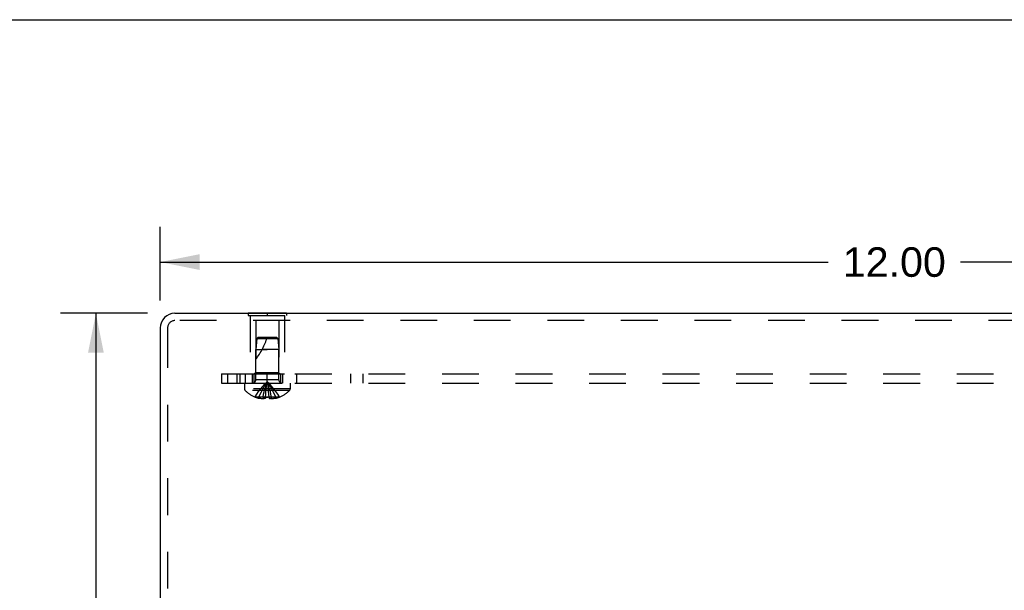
# Model space of a CAD drawing. Header units: inches. Extents: x 0 to 54.6, y 0 to 35.4.
# Tile 5 of 19: x 10.9 to 18.9, y 30.7 to 35.4. Entities that reach past the tile are written whole.
import ezdxf

# ---------------------------------------------------------------- set-up
doc = ezdxf.new("R2010")
doc.units = ezdxf.units.IN
doc.header["$LTSCALE"] = 3.005357
doc.header["$MEASUREMENT"] = 0
doc.linetypes.add('HIDDEN', pattern=[0.2, 0.1, -0.1])
doc.layers.get('0').update_dxf_attribs({"linetype": 'CONTINUOUS'})
for name, color, linetype in [('DEFAULT_2', 8, 'HIDDEN'), ('DIMENSIONS', 7, 'CONTINUOUS'), ('SUBPANEL', 7, 'CONTINUOUS')]:
    doc.layers.add(name, color=color, linetype=linetype)
doc.styles.get("Standard").update_dxf_attribs({"font": 'arial.ttf'})
doc.dimstyles.new('DIMSTYLE_1', dxfattribs={"dimtxt": 0.241071, "dimasz": 0.321429, "dimexe": 0.09, "dimexo": 0.07, "dimgap": 0.0375, "dimtad": 0, "dimtih": 1, "dimtoh": 1, "dimzin": 4, "dimdsep": 46, "dimtxsty": 'Standard', "dimblk": '_FILLED', "dimblk1": '_FILLED', "dimblk2": '_FILLED', "dimcen": 0.09, "dimadec": 3, "dimazin": 1, "dimtfac": 1, "dimtdec": 3, "dimtofl": 0, "dimtmove": 0, "dimatfit": 3, "dimldrblk": '_FILLED', "dimfxl": 0, "dimtolj": 1, "dimtzin": 4, "dimarcsym": 0})

# ---------------------------------------------------------------- blocks, each defined once
blk = doc.blocks.new('_FILLED')
at = {"color": 0, "linetype": 'ByBlock'}
blk.add_solid([(0, 0), (-1, 0.2), (-1, -0.2)], dxfattribs=at)
blk = doc.blocks.new('*D3')
at = {"layer": 'DIMENSIONS', "color": 2, "linetype": 'Continuous'}
for p, q in [((12.0499, 33.0629), (12.0499, 33.6657)), ((24.0499, 33.0629), (24.0499, 33.6657)), ((12.0499, 33.3764), (17.5081, 33.3764)), ((24.0499, 33.3764), (18.5916, 33.3764))]:
    blk.add_line(p, q, dxfattribs=at)
at = {"layer": 'DIMENSIONS', "color": 2, "linetype": 'Continuous', "xscale": 0.3214285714, "yscale": 0.3214285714, "zscale": 0.3214285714, "rotation": 180}
blk.add_blockref('_FILLED', (12.0499, 33.3764), dxfattribs=at)
at = {"layer": 'DIMENSIONS', "color": 2, "linetype": 'Continuous', "xscale": 0.3214285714, "yscale": 0.3214285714, "zscale": 0.3214285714}
blk.add_blockref('_FILLED', (24.0499, 33.3764), dxfattribs=at)
at = {"layer": 'DIMENSIONS', "color": 2, "linetype": 'Continuous', "insert": (18.0499, 33.497), "char_height": 0.24107, "width": 0.842406, "attachment_point": 2, "line_spacing_factor": 0.9}
blk.add_mtext('12.00', dxfattribs=at)
blk = doc.blocks.new('*D4')
at = {"layer": 'DIMENSIONS', "color": 2, "linetype": 'Continuous'}
for p, q in [((11.9449, 32.9579), (11.2348, 32.9579)), ((11.524, 32.9579), (11.524, 30.1988)), ((11.524, 26.9576), (11.524, 29.7167)), ((12.1787, 26.9576), (11.2348, 26.9576))]:
    blk.add_line(p, q, dxfattribs=at)
at = {"layer": 'DIMENSIONS', "color": 2, "linetype": 'Continuous', "xscale": 0.3214285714, "yscale": 0.3214285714, "zscale": 0.3214285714}
for p, rotation in [((11.524, 32.9579), 90), ((11.524, 26.9576), 270)]:
    blk.add_blockref('_FILLED', p, dxfattribs=dict(at, rotation=rotation))
at = {"layer": 'DIMENSIONS', "color": 2, "linetype": 'Continuous', "insert": (11.524, 30.0783), "char_height": 0.24107, "width": 0.655105, "attachment_point": 2, "line_spacing_factor": 0.9}
blk.add_mtext('6.00', dxfattribs=at)

msp = doc.modelspace()

# ---------------------------------------------------------------- linework, layer by layer
at = {"color": 7, "linetype": 'Continuous'}
for p, q in [((0, 35.3571), (54.6429, 35.3571)), ((12.7689, 32.9619), (12.7689, 32.9579)), ((12.7689, 32.9619), (13.0809, 32.9619)), ((12.9249, 32.9619), (12.9249, 32.9579)), ((13.0809, 32.9619), (13.0809, 32.9579))]:
    msp.add_line(p, q, dxfattribs=at)
at = {"color": 3, "linetype": 'Continuous'}
for p, q in [((12.1699, 32.9579), (23.9299, 32.9579)), ((12.0499, 32.8379), (12.0499, 27.9649))]:
    msp.add_line(p, q, dxfattribs=at)
msp.add_arc((12.1699, 32.8379), 0.12, 90, 180, dxfattribs=at)
at = {"layer": 'DEFAULT_2', "color": 8, "linetype": 'HIDDEN'}
for p, q in [((12.7689, 32.9579), (12.7689, 32.9409)), ((12.7689, 32.9409), (13.0809, 32.9409)), ((12.7849, 32.9409), (12.7849, 32.4619)), ((12.9249, 32.9579), (12.9249, 32.9409)), ((13.0649, 32.9409), (13.0649, 32.4619)), ((13.0809, 32.9579), (13.0809, 32.9409)), ((12.1099, 32.8379), (12.1099, 32.8116)), ((23.9299, 32.8979), (12.1699, 32.8979)), ((12.8299, 32.8994), (12.8299, 32.4719)), ((13.0199, 32.8994), (12.8299, 32.8994)), ((13.0199, 32.8994), (13.0199, 32.4719)), ((12.1099, 32.8116), (12.1099, 27.9843)), ((12.8509, 32.7619), (12.8399, 32.7519)), ((12.8509, 32.7619), (12.9989, 32.7619)), ((12.9989, 32.7619), (13.0099, 32.7519)), ((12.8399, 32.7519), (12.8309, 32.6619)), ((12.8399, 32.7519), (13.0099, 32.7519)), ((13.0099, 32.7519), (13.0189, 32.6619)), ((12.8309, 32.4151), (12.8309, 32.6619)), ((12.8309, 32.6619), (12.9249, 32.6619)), ((12.9249, 32.6619), (12.8829, 32.6619)), ((13.0189, 32.6619), (12.9249, 32.6619)), ((13.0189, 32.4151), (13.0189, 32.6619)), ((12.7849, 32.4619), (13.0649, 32.4619)), ((12.8299, 32.4719), (12.8199, 32.4619)), ((13.0199, 32.4719), (12.8299, 32.4719)), ((13.0199, 32.4719), (13.0299, 32.4619)), ((12.7384, 32.3869), (12.7384, 32.3403)), ((12.7384, 32.3869), (13.1114, 32.3869)), ((13.0189, 32.4151), (12.8309, 32.4151)), ((12.9334, 32.3382), (12.9308, 32.3587)), ((13.1114, 32.3869), (13.1114, 32.3403)), ((13.1114, 32.3403), (12.7384, 32.3403)), ((13.1052, 32.3258), (12.7446, 32.3258)), ((12.8256, 32.2739), (12.8254, 32.2735)), ((12.8256, 32.2739), (12.8266, 32.2735)), ((12.9094, 32.2735), (12.8266, 32.2735)), ((12.8564, 32.2735), (12.8564, 32.2635)), ((12.89, 32.2735), (12.89, 32.2586)), ((12.9094, 32.2735), (12.9116, 32.296)), ((12.9094, 32.2735), (12.9094, 32.2739)), ((12.912, 32.2738), (12.9094, 32.2739)), ((12.9094, 32.2735), (12.9094, 32.2635)), ((12.9249, 32.2735), (12.9223, 32.2736)), ((12.9275, 32.2736), (12.9249, 32.2735)), ((12.9359, 32.3172), (12.9334, 32.3384)), ((12.9382, 32.2957), (12.9359, 32.3175)), ((12.9404, 32.2739), (12.9378, 32.2738)), ((12.9404, 32.2735), (12.9382, 32.296)), ((12.9404, 32.2739), (12.9404, 32.2735)), ((12.9404, 32.2735), (12.9404, 32.2635)), ((13.0232, 32.2735), (12.9404, 32.2735)), ((12.9598, 32.2735), (12.9598, 32.2586)), ((12.9934, 32.2735), (12.9934, 32.2635)), ((13.0242, 32.2739), (13.0232, 32.2735)), ((13.0242, 32.2739), (13.0244, 32.2735))]:
    msp.add_line(p, q, dxfattribs=at)
for points in [[(12.8256, 32.2739), (12.8393, 32.296), (12.8542, 32.3175), (12.8701, 32.3384), (12.8872, 32.3587), (12.9055, 32.3784), (12.9249, 32.3975)], [(12.8564, 32.2735), (12.8658, 32.2957), (12.8761, 32.3172), (12.8871, 32.3382), (12.8989, 32.3586), (12.9115, 32.3784), (12.9249, 32.3975)], [(12.89, 32.2735), (12.8948, 32.2957), (12.9, 32.3172), (12.9056, 32.3382), (12.9116, 32.3586), (12.9181, 32.3784), (12.9249, 32.3975)], [(12.9115, 32.2957), (12.9139, 32.3175), (12.9164, 32.3384), (12.919, 32.3587), (12.9219, 32.3784), (12.9249, 32.3975)], [(12.9138, 32.3172), (12.9163, 32.3382), (12.919, 32.3586), (12.9219, 32.3784), (12.9249, 32.3975)], [(12.9308, 32.3586), (12.9279, 32.3784), (12.9249, 32.3975)], [(12.9308, 32.3587), (12.9279, 32.3784), (12.9249, 32.3975)], [(12.9598, 32.2735), (12.955, 32.2957), (12.9498, 32.3172), (12.9441, 32.3382), (12.9381, 32.3586), (12.9317, 32.3784), (12.9249, 32.3975)], [(12.9934, 32.2735), (12.9839, 32.2957), (12.9737, 32.3172), (12.9627, 32.3382), (12.9509, 32.3586), (12.9383, 32.3784), (12.9249, 32.3975)], [(13.0242, 32.2739), (13.0105, 32.296), (12.9956, 32.3175), (12.9796, 32.3384), (12.9625, 32.3587), (12.9443, 32.3784), (12.9249, 32.3975)], [(12.9094, 32.2739), (12.912, 32.2738), (12.9146, 32.2737), (12.9171, 32.2736), (12.9197, 32.2736), (12.9223, 32.2736), (12.9249, 32.2735)], [(12.9197, 32.2736), (12.9171, 32.2736), (12.9146, 32.2737)], [(12.9249, 32.2735), (12.9275, 32.2736), (12.9301, 32.2736), (12.9326, 32.2736), (12.9352, 32.2737), (12.9378, 32.2738), (12.9404, 32.2739)], [(12.9352, 32.2737), (12.9326, 32.2736), (12.9301, 32.2736)], [(12.89, 32.2586), (12.8858, 32.2589), (12.8816, 32.2593), (12.8774, 32.2597), (12.8732, 32.2603), (12.869, 32.261), (12.8648, 32.2617), (12.8606, 32.2626), (12.8564, 32.2635)], [(12.9094, 32.2635), (12.9068, 32.2625), (12.9043, 32.2616), (12.9018, 32.2609), (12.8994, 32.2602), (12.897, 32.2597), (12.8946, 32.2592), (12.8923, 32.2589), (12.89, 32.2586)], [(12.9404, 32.2635), (12.943, 32.2625), (12.9455, 32.2616)], [(12.9598, 32.2586), (12.9575, 32.2589), (12.9551, 32.2592), (12.9528, 32.2597), (12.9504, 32.2602), (12.948, 32.2609), (12.9455, 32.2616)], [(12.9934, 32.2635), (12.9892, 32.2626), (12.985, 32.2617), (12.9808, 32.261), (12.9766, 32.2603), (12.9724, 32.2597), (12.9682, 32.2593), (12.964, 32.2589), (12.9598, 32.2586)]]:
    msp.add_lwpolyline(points, dxfattribs=at)
for centre, radius, start, end in [((12.1699, 32.8379), 0.06, 90, 180), ((12.3796, 32.9321), 0.5712, 322.18624, 342.66464), ((12.8027, 32.4151), 0.0282, 270, 360), ((13.0471, 32.4151), 0.0282, 180, 270), ((12.7584, 32.3403), 0.02, 180, 226.4862), ((12.9249, 32.5157), 0.2618, 226.4862, 247.63871), ((12.9249, 32.5157), 0.2614, 247.91062, 254.80589), ((12.9249, 32.5157), 0.2614, 285.19411, 292.08938), ((12.9249, 32.5157), 0.2618, 292.36129, 313.5138), ((13.0914, 32.3403), 0.02, 313.5138, 360)]:
    msp.add_arc(centre, radius, start, end, dxfattribs=at)
at = {"layer": 'SUBPANEL', "color": 8, "linetype": 'HIDDEN'}
for p, q in [((12.5499, 32.4619), (12.5499, 32.3869)), ((12.5499, 32.4619), (23.5499, 32.4619)), ((12.6016, 32.3869), (12.6016, 32.4619)), ((12.6749, 32.4619), (12.6749, 32.3869)), ((12.7039, 32.3869), (12.7039, 32.4619)), ((12.7439, 32.4619), (12.7439, 32.3869)), ((12.7999, 32.4619), (12.7999, 32.3869)), ((12.8159, 32.4619), (12.8159, 32.3869)), ((12.9249, 32.3869), (12.9249, 32.4619)), ((13.0339, 32.4619), (13.0339, 32.3869)), ((13.0499, 32.4619), (13.0499, 32.3869)), ((13.1668, 32.3869), (13.1668, 32.4619)), ((13.6064, 32.3869), (13.6064, 32.4619)), ((13.7077, 32.3869), (13.7077, 32.4619)), ((12.5499, 32.3869), (23.5499, 32.3869))]:
    msp.add_line(p, q, dxfattribs=at)

# ---------------------------------------------------------------- dimensions: what is measured, and where the dimension line sits
at = {"layer": 'DIMENSIONS', "color": 2, "linetype": 'Continuous'}
dim = msp.add_linear_dim(base=(24.0499, 33.3764), p1=(12.0499, 32.9929), p2=(24.0499, 32.9929), dimstyle='DIMSTYLE_1', dxfattribs=at)
dim.commit()
dim.dimension.update_dxf_attribs({"geometry": '*D3', "text_midpoint": (18.0601, 33.3751), "dimtype": 160})
dim = msp.add_linear_dim(base=(11.524, 26.9576), p1=(12.0149, 32.9579), p2=(12.2487, 26.9576), angle=270, dimstyle='DIMSTYLE_1', dxfattribs=at)
dim.commit()
dim.dimension.update_dxf_attribs({"geometry": '*D4', "text_midpoint": (11.5224, 29.9564), "dimtype": 160})

doc.saveas('drawing.dxf')
